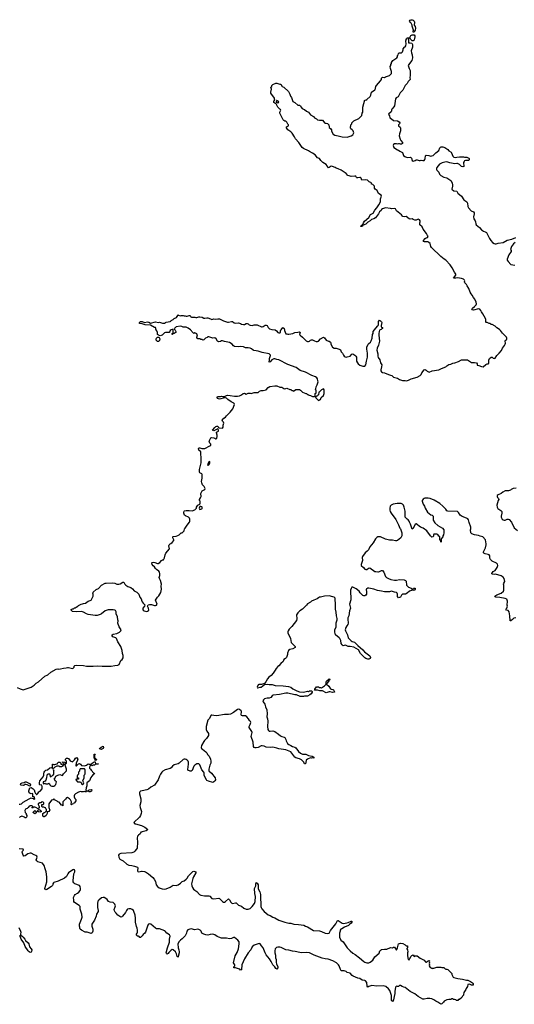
# Model space of a CAD drawing. Header units: inches. Extents: x 2535814 to 2694957, y 540737 to 728403.
# Tile 86 of 106: x 2577520 to 2587537, y 686349 to 706279. Entities that reach past the tile are written whole.
import ezdxf

# ---------------------------------------------------------------- set-up
doc = ezdxf.new("R2010")
doc.units = ezdxf.units.IN
doc.header["$MEASUREMENT"] = 0
for name, color, linetype in [('C5678', 7, 'Continuous'), ('C5679', 7, 'Continuous'), ('C5688', 7, 'Continuous'), ('C5689', 7, 'Continuous'), ('C5770', 7, 'Continuous'), ('C5780', 7, 'Continuous')]:
    doc.layers.add(name, color=color, linetype=linetype)

msp = doc.modelspace()

# ---------------------------------------------------------------- linework, layer by layer
at = {"layer": 'C5678', "color": 5, "elevation": 40}
for points in [[(2579867, 690000), (2579990, 689966), (2580000, 689962)], [(2580000, 689840), (2579984, 689836), (2579975, 689830), (2579959, 689801), (2579924, 689770), (2579909, 689750), (2579896, 689710), (2579906, 689630), (2579896, 689510), (2579881, 689479), (2579854, 689446), (2579830, 689429), (2579790, 689418), (2579570, 689404), (2579536, 689390), (2579521, 689370), (2579525, 689330), (2579550, 689287), (2579616, 689256), (2579690, 689188), (2579730, 689168), (2579790, 689161), (2579842, 689142), (2579906, 689126), (2579911, 689110), (2579905, 689050), (2579914, 689034), (2579930, 689028), (2579990, 689044), (2580000, 689043)], [(2580000, 687735), (2579970, 687698), (2579950, 687698), (2579939, 687719), (2579927, 687727), (2579909, 687730), (2579883, 687750), (2579887, 687770), (2579900, 687790), (2579906, 687810), (2579905, 687850), (2579899, 687890), (2579885, 687925), (2579863, 688010), (2579866, 688094), (2579860, 688150), (2579835, 688230), (2579822, 688250), (2579801, 688270), (2579770, 688282), (2579730, 688284), (2579705, 688275), (2579696, 688270), (2579681, 688250), (2579661, 688210), (2579605, 688130), (2579590, 688119), (2579570, 688115), (2579550, 688124), (2579510, 688155), (2579475, 688195), (2579452, 688212), (2579438, 688238), (2579433, 688270), (2579456, 688324), (2579459, 688341), (2579450, 688374), (2579430, 688395), (2579410, 688407), (2579350, 688416), (2579319, 688430), (2579292, 688470), (2579267, 688490), (2579230, 688510), (2579208, 688512), (2579178, 688502), (2579122, 688458), (2579105, 688435), (2579094, 688390), (2579093, 688353), (2579093, 688310), (2579107, 688250), (2579107, 688230), (2579079, 688170), (2579068, 688130), (2579033, 688050), (2578981, 687970), (2578980, 687930), (2579003, 687870), (2579000, 687830), (2578986, 687794), (2578970, 687785), (2578950, 687786), (2578890, 687806), (2578849, 687810), (2578770, 687850), (2578748, 687870), (2578738, 687890), (2578738, 687910), (2578729, 687929), (2578729, 687970), (2578775, 688070), (2578783, 688110), (2578781, 688170), (2578748, 688272), (2578748, 688330), (2578728, 688350), (2578633, 688410), (2578619, 688430), (2578614, 688454), (2578610, 688510), (2578627, 688550), (2578647, 688573), (2578690, 688596), (2578719, 688621), (2578745, 688655), (2578751, 688670), (2578752, 688690), (2578743, 688730), (2578731, 688751), (2578636, 688790), (2578615, 688810), (2578605, 688830), (2578602, 688850), (2578615, 688990), (2578635, 689030), (2578639, 689050), (2578631, 689071), (2578610, 689076), (2578595, 689070), (2578512, 689008), (2578496, 688990), (2578470, 688939), (2578430, 688901), (2578297, 688843), (2578210, 688815), (2578202, 688810), (2578192, 688790), (2578191, 688769), (2578185, 688755), (2578162, 688730), (2578070, 688674), (2578049, 688669), (2578035, 688675), (2578027, 688690), (2578067, 688830), (2578069, 688929), (2578056, 689030), (2578034, 689090), (2578018, 689158), (2577984, 689204), (2577890, 689235), (2577864, 689250), (2577853, 689270), (2577870, 689306), (2577872, 689330), (2577864, 689350), (2577850, 689364), (2577810, 689374), (2577750, 689407), (2577730, 689410), (2577684, 689396), (2577630, 689352), (2577607, 689347), (2577588, 689368), (2577572, 689428), (2577577, 689450), (2577597, 689470), (2577588, 689488), (2577510, 689494)], [(2577505, 687905), (2577539, 687830), (2577543, 687810), (2577538, 687770), (2577545, 687745), (2577570, 687730), (2577590, 687710), (2577624, 687670), (2577641, 687641), (2577690, 687595), (2577706, 687570), (2577717, 687510), (2577755, 687470), (2577766, 687450), (2577762, 687418), (2577753, 687407), (2577730, 687398), (2577710, 687409), (2577690, 687429), (2577630, 687518), (2577601, 687590), (2577550, 687665), (2577520, 687740)]]:
    msp.add_lwpolyline(points, dxfattribs=at)
at = {"layer": 'C5679', "color": 5}
for points, elevation in [([(2577470, 692761), (2577530, 692733), (2577590, 692716), (2577630, 692726), (2577750, 692767), (2577814, 692806), (2577854, 692850), (2577901, 692879), (2578030, 692991), (2578090, 693018), (2578150, 693071), (2578258, 693130), (2578290, 693137), (2578310, 693134), (2578350, 693137), (2578408, 693152), (2578462, 693158), (2578490, 693167), (2578510, 693167), (2578590, 693147), (2578606, 693150), (2578622, 693170), (2578624, 693196), (2578635, 693205), (2578670, 693215), (2578810, 693206), (2578870, 693191), (2579010, 693191), (2579090, 693198), (2579189, 693191), (2579370, 693191), (2579450, 693207), (2579510, 693211), (2579538, 693230), (2579569, 693310), (2579595, 693330), (2579615, 693365), (2579615, 693410), (2579602, 693450), (2579595, 693510), (2579569, 693589), (2579508, 693688), (2579484, 693750), (2579468, 693768), (2579409, 693790), (2579394, 693810), (2579395, 693830), (2579410, 693841), (2579490, 693856), (2579539, 693881), (2579567, 693910), (2579572, 693930), (2579565, 693950), (2579538, 693990), (2579505, 694065), (2579512, 694108), (2579510, 694130), (2579498, 694190), (2579475, 694250), (2579472, 694292), (2579462, 694322), (2579450, 694329), (2579410, 694333), (2579314, 694334), (2579290, 694329), (2579248, 694312), (2579176, 694250), (2579150, 694236), (2579090, 694217), (2579050, 694217), (2578910, 694242), (2578870, 694255), (2578810, 694289), (2578770, 694299), (2578670, 694293), (2578590, 694302), (2578570, 694318), (2578562, 694330), (2578563, 694337), (2578588, 694352), (2578610, 694354), (2578630, 694372), (2578650, 694374), (2578666, 694390), (2578695, 694405), (2578710, 694422), (2578766, 694450), (2578790, 694452), (2578810, 694462), (2578850, 694471), (2578908, 694510), (2578950, 694521), (2578969, 694531), (2579009, 694610), (2579009, 694649), (2579002, 694670), (2579010, 694692), (2579070, 694742), (2579115, 694765), (2579178, 694830), (2579250, 694871), (2579270, 694876), (2579390, 694883), (2579450, 694874), (2579490, 694854), (2579529, 694851), (2579558, 694862), (2579610, 694892), (2579630, 694892), (2579651, 694850), (2579670, 694830), (2579710, 694807), (2579770, 694785), (2579802, 694762), (2579841, 694721), (2579890, 694691), (2579935, 694650), (2579951, 694591), (2579978, 694558), (2579991, 694510), (2580000, 694497)], 40), ([(2577510, 690402), (2577530, 690398), (2577558, 690410), (2577590, 690442), (2577710, 690511), (2577750, 690525), (2577764, 690524), (2577793, 690513), (2577810, 690494), (2577826, 690510), (2577810, 690546), (2577790, 690546), (2577786, 690550), (2577786, 690610), (2577770, 690618), (2577750, 690606), (2577723, 690623), (2577702, 690650), (2577702, 690670), (2577728, 690732), (2577750, 690734), (2577790, 690712), (2577810, 690692), (2577824, 690644), (2577838, 690618), (2577854, 690610), (2577858, 690598), (2577870, 690594), (2577890, 690614), (2577908, 690650), (2577935, 690665), (2577975, 690710), (2577977, 690757), (2577970, 690786), (2577929, 690789), (2577920, 690800), (2577919, 690830), (2577929, 690870), (2577994, 690950), (2578009, 690990), (2578009, 691011), (2578019, 691050), (2578030, 691065), (2578050, 691085), (2578082, 691098), (2578130, 691138), (2578150, 691142), (2578170, 691134), (2578182, 691138), (2578186, 691150), (2578186, 691210), (2578190, 691212), (2578202, 691202), (2578230, 691202), (2578249, 691211), (2578286, 691214), (2578288, 691230), (2578308, 691250), (2578330, 691251), (2578352, 691232), (2578354, 691210), (2578390, 691194), (2578402, 691198), (2578406, 691210), (2578402, 691242), (2578388, 691248), (2578390, 691254), (2578433, 691253), (2578438, 691218), (2578450, 691214), (2578466, 691230), (2578466, 691270), (2578446, 691290), (2578448, 691312), (2578466, 691330), (2578490, 691332), (2578510, 691322), (2578540, 691280), (2578590, 691254), (2578630, 691294), (2578650, 691334), (2578670, 691342), (2578698, 691310), (2578692, 691288), (2578662, 691230), (2578662, 691210), (2578654, 691190), (2578658, 691178), (2578670, 691174), (2578710, 691214), (2578730, 691222), (2578750, 691212), (2578770, 691185), (2578830, 691178), (2578870, 691191), (2578910, 691218), (2578930, 691211), (2578970, 691212), (2578989, 691231), (2579030, 691254), (2579050, 691254), (2579058, 691218), (2579070, 691214), (2579110, 691214), (2579114, 691210), (2579053, 691207), (2579034, 691190), (2579010, 691188), (2578990, 691178), (2578970, 691186), (2578945, 691175), (2578932, 691150), (2578932, 691130), (2578952, 691110), (2578965, 691085), (2579022, 691030), (2579034, 691010), (2579010, 690998), (2578982, 690970), (2578961, 690939), (2578931, 690870), (2578905, 690855), (2578882, 690830), (2578881, 690770), (2578866, 690730), (2578862, 690682), (2578873, 690673), (2578910, 690672), (2578929, 690691), (2578970, 690696), (2578978, 690690), (2578976, 690664), (2578950, 690648), (2578930, 690648), (2578910, 690666), (2578878, 690662), (2578870, 690648), (2578848, 690648), (2578838, 690658), (2578810, 690648), (2578771, 690649), (2578750, 690655), (2578710, 690641), (2578651, 690609), (2578631, 690590), (2578622, 690570), (2578622, 690550), (2578637, 690517), (2578654, 690494), (2578655, 690470), (2578631, 690430), (2578618, 690422), (2578610, 690409), (2578582, 690398), (2578570, 690388), (2578566, 690390), (2578568, 690450), (2578549, 690490), (2578530, 690509), (2578490, 690535), (2578470, 690529), (2578450, 690502), (2578391, 690450), (2578394, 690370), (2578391, 690369), (2578382, 690382), (2578370, 690382), (2578319, 690439), (2578290, 690449), (2578281, 690461), (2578226, 690490), (2578210, 690506), (2578194, 690490), (2578162, 690478), (2578111, 690410), (2578111, 690330), (2578114, 690314), (2578130, 690286), (2578110, 690249), (2578092, 690248), (2578078, 690242), (2578074, 690230), (2578078, 690210), (2578058, 690170), (2578030, 690148), (2578017, 690143), (2578010, 690142), (2577998, 690150), (2577986, 690170), (2577986, 690214), (2578002, 690218), (2578008, 690232), (2578030, 690234), (2578050, 690254), (2578062, 690258), (2578066, 690290), (2578048, 690308), (2578046, 690326), (2578034, 690326), (2578010, 690338), (2577980, 690340), (2577966, 690350), (2577967, 690393), (2577990, 690394), (2578006, 690410), (2578006, 690430), (2577990, 690446), (2577958, 690442), (2577953, 690427), (2577930, 690426), (2577894, 690410), (2577892, 690390), (2577914, 690350), (2577912, 690330), (2577894, 690306), (2577846, 690330), (2577818, 690338), (2577810, 690346), (2577798, 690342), (2577790, 690326), (2577770, 690326), (2577768, 690332), (2577782, 690338), (2577786, 690350), (2577782, 690362), (2577767, 690367), (2577730, 690368), (2577710, 690358), (2577694, 690330), (2577671, 690309), (2577650, 690308), (2577640, 690300), (2577625, 690275), (2577632, 690230), (2577654, 690210), (2577654, 690190), (2577662, 690170), (2577662, 690150), (2577650, 690126), (2577630, 690126), (2577616, 690136), (2577565, 690155), (2577550, 690148), (2577530, 690146), (2577514, 690130)], 20), ([(2580000, 690668), (2579970, 690661), (2579956, 690650), (2579947, 690633), (2579949, 690610), (2579976, 690510), (2579974, 690450), (2579954, 690370), (2579960, 690330), (2579987, 690250), (2579982, 690210), (2579967, 690170), (2579946, 690134), (2579832, 690030), (2579842, 690010), (2579850, 690005), (2579867, 690000)], 40)]:
    msp.add_lwpolyline(points, dxfattribs=dict(at, elevation=elevation))
at = {"layer": 'C5679', "color": 5, "elevation": 20}
for points in [[(2579047, 691287), (2579042, 691322), (2579028, 691330), (2579030, 691414), (2579051, 691411), (2579050, 691406), (2579038, 691402), (2579033, 691387), (2579033, 691353), (2579038, 691338), (2579050, 691334), (2579058, 691318), (2579074, 691310), (2579070, 691288)], [(2579170, 691504), (2579146, 691510), (2579138, 691530), (2579167, 691553), (2579213, 691573), (2579218, 691550), (2579212, 691530)], [(2578430, 691206), (2578418, 691202), (2578412, 691188), (2578394, 691186), (2578392, 691170), (2578370, 691158), (2578330, 691158), (2578310, 691168), (2578270, 691168), (2578234, 691150), (2578210, 691126), (2578198, 691122), (2578194, 691110), (2578198, 691098), (2578212, 691090), (2578202, 691078), (2578202, 691010), (2578190, 690986), (2578170, 690966), (2578158, 690962), (2578150, 690946), (2578146, 690950), (2578146, 690970), (2578130, 691006), (2578090, 691006), (2578073, 690987), (2578065, 690930), (2578052, 690888), (2578033, 690867), (2577994, 690850), (2577998, 690818), (2578010, 690814), (2578022, 690818), (2578030, 690834), (2578038, 690818), (2578050, 690814), (2578090, 690814), (2578110, 690822), (2578122, 690810), (2578131, 690790), (2578152, 690770), (2578170, 690761), (2578210, 690765), (2578230, 690776), (2578250, 690798), (2578268, 690850), (2578246, 690866), (2578218, 690910), (2578230, 690922), (2578255, 690965), (2578290, 690985), (2578330, 690998), (2578365, 690985), (2578390, 690982), (2578410, 691012), (2578467, 691073), (2578468, 691110), (2578458, 691150), (2578438, 691190), (2578438, 691198)], [(2578830, 691115), (2578747, 691113), (2578732, 691090), (2578732, 691068), (2578714, 691050), (2578712, 691010), (2578690, 690986), (2578682, 690970), (2578682, 690942), (2578690, 690934), (2578710, 690934), (2578714, 690910), (2578710, 690906), (2578670, 690906), (2578658, 690902), (2578654, 690890), (2578690, 690854), (2578753, 690853), (2578758, 690838), (2578773, 690833), (2578774, 690810), (2578790, 690794), (2578810, 690814), (2578818, 690830), (2578798, 690870), (2578828, 690930), (2578826, 690990), (2578842, 690998), (2578847, 691013), (2578848, 691090), (2578838, 691110)], [(2577730, 690766), (2577710, 690768), (2577669, 690789), (2577645, 690795), (2577630, 690795), (2577614, 690786), (2577590, 690779), (2577550, 690782), (2577538, 690790), (2577545, 690815), (2577568, 690830), (2577610, 690838), (2577630, 690851), (2577650, 690851), (2577732, 690810), (2577742, 690790)], [(2577830, 690206), (2577786, 690230), (2577830, 690272), (2577854, 690250), (2577853, 690227)], [(2577930, 690238), (2577910, 690246), (2577890, 690246), (2577886, 690250), (2577886, 690270), (2577906, 690294), (2577910, 690294), (2577937, 690277), (2577954, 690250), (2577954, 690246), (2577950, 690246)]]:
    msp.add_lwpolyline(points, close=True, dxfattribs=at)
at = {"layer": 'C5688', "color": 5, "elevation": 40}
for points in [[(2580000, 689962), (2580057, 689937), (2580112, 689890), (2580105, 689875), (2580079, 689861), (2580000, 689840)], [(2580000, 689043), (2580050, 689038), (2580071, 689031), (2580130, 688991), (2580218, 688918), (2580245, 688885), (2580272, 688832), (2580282, 688770), (2580308, 688730), (2580344, 688704), (2580403, 688683), (2580450, 688677), (2580490, 688683), (2580570, 688723), (2580630, 688762), (2580690, 688753), (2580710, 688757), (2580730, 688768), (2580778, 688802), (2580810, 688833), (2580850, 688851), (2580890, 688881), (2580910, 688902), (2580937, 688950), (2580976, 688984), (2581010, 689026), (2581030, 689040), (2581050, 689044), (2581087, 689030), (2581088, 689010), (2581039, 688930), (2581025, 688895), (2581001, 688790), (2581007, 688747), (2581020, 688710), (2581041, 688681), (2581070, 688656), (2581110, 688634), (2581164, 688570), (2581190, 688559), (2581266, 688546), (2581350, 688545), (2581370, 688537), (2581413, 688493), (2581450, 688481), (2581556, 688496), (2581570, 688491), (2581629, 688429), (2581650, 688418), (2581670, 688418), (2581691, 688429), (2581750, 688481), (2581770, 688466), (2581796, 688416), (2581815, 688395), (2581830, 688388), (2581890, 688406), (2581903, 688403), (2581950, 688357), (2582010, 688337), (2582057, 688297), (2582110, 688277), (2582150, 688274), (2582170, 688278), (2582191, 688289), (2582230, 688330), (2582273, 688390), (2582282, 688410), (2582290, 688430), (2582297, 688530), (2582281, 688590), (2582275, 688690), (2582300, 688750), (2582301, 688790), (2582309, 688811), (2582330, 688803), (2582348, 688770), (2582352, 688690), (2582358, 688670), (2582382, 688622), (2582399, 688570), (2582398, 688470), (2582405, 688410), (2582407, 688327), (2582410, 688310), (2582423, 688283), (2582470, 688227), (2582550, 688158), (2582590, 688147), (2582646, 688110), (2582690, 688096), (2582770, 688053), (2582892, 688010), (2582970, 687994), (2583010, 687991), (2583070, 687971), (2583166, 687966), (2583274, 687950), (2583310, 687931), (2583350, 687918), (2583470, 687846), (2583595, 687835), (2583630, 687825), (2583705, 687790), (2583755, 687785), (2583789, 687791), (2583817, 687843), (2583921, 687979), (2583958, 688042), (2583970, 688045), (2584048, 687988), (2584082, 687982), (2584173, 688007), (2584230, 688034), (2584250, 688031), (2584244, 688010), (2584231, 687990), (2584206, 687974), (2584177, 687943), (2584098, 687910), (2584046, 687874), (2584022, 687870), (2584012, 687848), (2584012, 687832), (2583997, 687790), (2583999, 687710), (2584027, 687647), (2584070, 687610), (2584154, 687490), (2584210, 687431), (2584270, 687381), (2584315, 687355), (2584401, 687290), (2584490, 687215), (2584510, 687201), (2584550, 687185), (2584590, 687185), (2584619, 687201), (2584670, 687241), (2584710, 687311), (2584797, 687383), (2584815, 687430), (2584833, 687447), (2584850, 687456), (2584910, 687466), (2584930, 687463), (2584953, 687467), (2585030, 687496), (2585070, 687491), (2585090, 687502), (2585110, 687502), (2585125, 687485), (2585150, 687442), (2585168, 687470), (2585169, 687490), (2585190, 687572), (2585230, 687585), (2585280, 687580), (2585330, 687554), (2585350, 687534), (2585370, 687534), (2585374, 687530), (2585373, 687493), (2585362, 687478), (2585362, 687470), (2585371, 687451), (2585378, 687410), (2585372, 687390), (2585371, 687330), (2585390, 687254), (2585410, 687252), (2585421, 687279), (2585450, 687322), (2585463, 687337), (2585488, 687352), (2585510, 687314), (2585528, 687332), (2585572, 687332), (2585630, 687282), (2585710, 687242), (2585730, 687214), (2585744, 687204), (2585750, 687202), (2585770, 687212), (2585790, 687231), (2585810, 687238), (2585822, 687230), (2585812, 687210), (2585818, 687190), (2585811, 687170), (2585818, 687150), (2585814, 687130), (2585830, 687094), (2585854, 687090), (2585858, 687078), (2585874, 687074), (2585882, 687078), (2585910, 687078), (2585970, 687102), (2586050, 687102), (2586070, 687094), (2586110, 687092), (2586134, 687070), (2586150, 687062), (2586170, 687062), (2586194, 687050), (2586253, 686993), (2586274, 686970), (2586274, 686950), (2586284, 686924), (2586300, 686900), (2586310, 686892), (2586394, 686870), (2586490, 686859), (2586570, 686835), (2586594, 686834), (2586653, 686813), (2586690, 686784), (2586702, 686770), (2586707, 686750), (2586702, 686738), (2586670, 686735), (2586630, 686754), (2586598, 686750), (2586586, 686710), (2586561, 686670), (2586556, 686650), (2586516, 686590), (2586510, 686546), (2586505, 686535), (2586486, 686514), (2586475, 686485), (2586430, 686446), (2586410, 686446), (2586392, 686428), (2586368, 686428), (2586356, 686436), (2586327, 686447), (2586308, 686448), (2586290, 686458), (2586270, 686458), (2586250, 686448), (2586210, 686448), (2586170, 686438), (2586114, 686410), (2586102, 686390), (2586070, 686358), (2586050, 686349), (2585990, 686389), (2585948, 686410), (2585910, 686442), (2585870, 686458), (2585829, 686469), (2585771, 686469), (2585714, 686450), (2585688, 686450), (2585589, 686509), (2585520, 686560), (2585430, 686610), (2585326, 686686), (2585299, 686699), (2585266, 686706), (2585230, 686728), (2585210, 686728), (2585190, 686708), (2585170, 686708), (2585150, 686715), (2585130, 686698), (2585116, 686610), (2585116, 686570), (2585102, 686510), (2585099, 686470), (2585090, 686438), (2585070, 686406), (2585050, 686426), (2585047, 686530), (2585014, 686630), (2584990, 686662), (2584935, 686710), (2584883, 686723), (2584750, 686716), (2584650, 686729), (2584592, 686710), (2584570, 686695), (2584554, 686714), (2584549, 686790), (2584526, 686826), (2584510, 686833), (2584459, 686839), (2584410, 686869), (2584370, 686875), (2584277, 686917), (2584253, 686933), (2584210, 686979), (2584154, 686994), (2584130, 687014), (2584090, 687029), (2584030, 687029), (2584015, 687055), (2583992, 687130), (2583977, 687150), (2583933, 687190), (2583864, 687230), (2583770, 687260), (2583707, 687267), (2583644, 687284), (2583485, 687345), (2583390, 687388), (2583330, 687396), (2583230, 687391), (2583194, 687394), (2583097, 687417), (2583044, 687424), (2582970, 687445), (2582913, 687453), (2582818, 687498), (2582790, 687507), (2582750, 687507), (2582722, 687498), (2582696, 687470), (2582686, 687430), (2582686, 687390), (2582701, 687341), (2582703, 687290), (2582713, 687253), (2582715, 687195), (2582721, 687170), (2582748, 687110), (2582747, 687090), (2582730, 687059), (2582710, 687075), (2582689, 687110), (2582650, 687149), (2582616, 687216), (2582580, 687270), (2582510, 687353), (2582490, 687390), (2582450, 687495), (2582417, 687530), (2582390, 687573), (2582370, 687577), (2582271, 687549), (2582231, 687509), (2582201, 687450), (2582147, 687390), (2582071, 687270), (2582021, 687150), (2582010, 687046), (2581990, 687038), (2581977, 687057), (2581950, 687069), (2581890, 687084), (2581870, 687084), (2581858, 687090), (2581858, 687110), (2581874, 687126), (2581874, 687146), (2581849, 687189), (2581885, 687330), (2581924, 687396), (2581953, 687470), (2581967, 687570), (2581967, 687610), (2581936, 687650), (2581870, 687698), (2581850, 687700), (2581810, 687681), (2581770, 687676), (2581710, 687686), (2581609, 687689), (2581550, 687707), (2581521, 687721), (2581470, 687755), (2581450, 687764), (2581418, 687770), (2581375, 687765), (2581330, 687750), (2581290, 687752), (2581247, 687767), (2581222, 687782), (2581212, 687792), (2581195, 687830), (2581178, 687850), (2581150, 687866), (2581130, 687870), (2581070, 687858), (2580990, 687875), (2580965, 687870), (2580926, 687854), (2580907, 687830), (2580899, 687790), (2580870, 687734), (2580810, 687674), (2580778, 687650), (2580750, 687618), (2580723, 687570), (2580730, 687492), (2580745, 687450), (2580752, 687410), (2580752, 687390), (2580736, 687344), (2580730, 687306), (2580710, 687318), (2580696, 687370), (2580676, 687410), (2580630, 687452), (2580610, 687456), (2580590, 687445), (2580543, 687397), (2580530, 687376), (2580510, 687361), (2580495, 687375), (2580490, 687390), (2580515, 687490), (2580551, 687609), (2580555, 687665), (2580570, 687730), (2580556, 687756), (2580499, 687790), (2580469, 687829), (2580457, 687837), (2580350, 687876), (2580290, 687878), (2580270, 687890), (2580173, 687970), (2580150, 687977), (2580131, 687969), (2580117, 687950), (2580070, 687810), (2580053, 687787), (2580020, 687760), (2580000, 687735)]]:
    msp.add_lwpolyline(points, dxfattribs=at)
at = {"layer": 'C5689', "color": 5, "elevation": 40}
for points in [[(2580000, 694497), (2580018, 694470), (2580042, 694450), (2580052, 694432), (2580045, 694410), (2580016, 694370), (2580011, 694350), (2580018, 694330), (2580042, 694310), (2580090, 694301), (2580110, 694304), (2580130, 694318), (2580136, 694330), (2580129, 694369), (2580108, 694410), (2580124, 694436), (2580150, 694441), (2580190, 694439), (2580250, 694421), (2580270, 694421), (2580294, 694430), (2580301, 694450), (2580269, 694530), (2580314, 694590), (2580341, 694619), (2580378, 694682), (2580393, 694750), (2580386, 694810), (2580394, 694850), (2580369, 694930), (2580349, 694970), (2580346, 694986), (2580349, 695010), (2580359, 695030), (2580360, 695070), (2580354, 695094), (2580338, 695118), (2580290, 695150), (2580270, 695169), (2580250, 695202), (2580221, 695221), (2580201, 695250), (2580195, 695285), (2580206, 695294), (2580230, 695298), (2580254, 695294), (2580309, 695271), (2580326, 695274), (2580355, 695290), (2580390, 695331), (2580410, 695343), (2580432, 695348), (2580456, 695384), (2580469, 695450), (2580481, 695479), (2580553, 695567), (2580541, 695630), (2580550, 695650), (2580570, 695671), (2580584, 695676), (2580605, 695695), (2580640, 695740), (2580644, 695750), (2580619, 695790), (2580621, 695810), (2580630, 695819), (2580690, 695825), (2580723, 695837), (2580748, 695852), (2580790, 695894), (2580810, 695894), (2580850, 695934), (2580855, 695970), (2580870, 695985), (2580909, 696050), (2580961, 696110), (2580969, 696130), (2580969, 696170), (2580961, 696190), (2580942, 696210), (2580877, 696237), (2580861, 696250), (2580843, 696290), (2580842, 696318), (2580849, 696331), (2580860, 696340), (2580890, 696344), (2580950, 696345), (2581010, 696337), (2581065, 696355), (2581098, 696390), (2581102, 696410), (2581129, 696451), (2581170, 696474), (2581175, 696490), (2581173, 696530), (2581162, 696550), (2581159, 696570), (2581180, 696600), (2581193, 696630), (2581188, 696690), (2581216, 696744), (2581268, 696772), (2581275, 696790), (2581259, 696830), (2581224, 696864), (2581210, 696906), (2581205, 696930), (2581216, 696996), (2581219, 697050), (2581215, 697075), (2581208, 697088), (2581170, 697106), (2581163, 697123), (2581165, 697175), (2581198, 697310), (2581198, 697430), (2581188, 697472), (2581188, 697530), (2581146, 697566), (2581139, 697590), (2581149, 697610), (2581167, 697613), (2581210, 697598), (2581270, 697602), (2581369, 697650), (2581388, 697670), (2581388, 697690), (2581368, 697710), (2581359, 697750), (2581390, 697812), (2581410, 697822), (2581450, 697818), (2581471, 697811), (2581490, 697792), (2581510, 697802), (2581519, 697850), (2581518, 697870), (2581504, 697916), (2581509, 697931), (2581520, 697940), (2581548, 697952), (2581549, 697970), (2581543, 697983), (2581530, 697998), (2581450, 697954), (2581430, 697962), (2581425, 697970), (2581470, 698026), (2581490, 698045), (2581510, 698054), (2581530, 698054), (2581545, 698025), (2581558, 698018), (2581630, 698011), (2581641, 698030), (2581644, 698070), (2581656, 698110), (2581649, 698130), (2581641, 698141), (2581626, 698150), (2581618, 698170), (2581655, 698210), (2581687, 698233), (2581710, 698263), (2581785, 698335), (2581835, 698405), (2581872, 698490), (2581866, 698510), (2581858, 698518), (2581803, 698543), (2581735, 698590), (2581710, 698615), (2581690, 698622), (2581670, 698622), (2581570, 698597), (2581524, 698610), (2581519, 698630), (2581529, 698650), (2581570, 698655), (2581590, 698651), (2581610, 698658), (2581632, 698652), (2581668, 698652), (2581706, 698670), (2581730, 698676), (2581785, 698675), (2581870, 698659), (2581930, 698656), (2581970, 698666), (2582010, 698686), (2582047, 698713), (2582070, 698719), (2582110, 698701), (2582150, 698716), (2582190, 698718), (2582210, 698712), (2582270, 698731), (2582348, 698732), (2582380, 698760), (2582410, 698771), (2582450, 698771), (2582510, 698785), (2582549, 698831), (2582586, 698854), (2582690, 698871), (2582730, 698871), (2582790, 698844), (2582830, 698839), (2582870, 698811), (2582890, 698806), (2582930, 698818), (2582990, 698792), (2583012, 698792), (2583030, 698774), (2583052, 698772), (2583070, 698762), (2583086, 698770), (2583110, 698794), (2583190, 698791), (2583210, 698782), (2583250, 698742), (2583313, 698713), (2583332, 698712), (2583350, 698694), (2583370, 698694), (2583378, 698678), (2583410, 698674), (2583424, 698664), (2583450, 698654), (2583490, 698654), (2583502, 698658), (2583506, 698670), (2583506, 698710), (2583522, 698718), (2583526, 698730), (2583526, 698770), (2583508, 698790), (2583516, 698804), (2583524, 698850), (2583544, 698890), (2583562, 698950), (2583561, 698970), (2583549, 699010), (2583535, 699030), (2583510, 699049), (2583436, 699076), (2583310, 699144), (2583199, 699179), (2583121, 699241), (2582950, 699300), (2582770, 699394), (2582730, 699401), (2582690, 699415), (2582664, 699416), (2582624, 699396), (2582590, 699354), (2582570, 699349), (2582570, 699370), (2582577, 699383), (2582582, 699418), (2582602, 699482), (2582602, 699490), (2582570, 699515), (2582430, 699544), (2582350, 699572), (2582307, 699573), (2582263, 699583), (2582250, 699590), (2582218, 699618), (2582190, 699632), (2582150, 699638), (2582090, 699639), (2582050, 699655), (2581990, 699665), (2581950, 699657), (2581870, 699662), (2581850, 699675), (2581822, 699710), (2581770, 699745), (2581670, 699764), (2581630, 699782), (2581610, 699778), (2581590, 699762), (2581550, 699759), (2581529, 699770), (2581500, 699820), (2581470, 699837), (2581430, 699834), (2581350, 699862), (2581330, 699862), (2581314, 699846), (2581285, 699830), (2581250, 699798), (2581230, 699789), (2581208, 699808), (2581192, 699808), (2581170, 699818), (2581130, 699818), (2581108, 699830), (2581109, 699851), (2581118, 699870), (2581110, 699918), (2581070, 699938), (2581048, 699928), (2581007, 699967), (2581002, 699982), (2580990, 699986), (2580981, 700000)], [(2580587, 700000), (2580570, 699988), (2580558, 699970), (2580550, 699946), (2580470, 699948), (2580450, 699938), (2580405, 699895), (2580363, 699883), (2580330, 699895), (2580309, 699909), (2580309, 699950), (2580298, 699978), (2580284, 700000)], [(2580664, 700000), (2580670, 699994), (2580682, 699970), (2580682, 699950), (2580670, 699938), (2580650, 699928), (2580618, 699922), (2580614, 699910), (2580608, 699910), (2580606, 699930), (2580626, 699934), (2580628, 699952), (2580626, 700000)], [(2582694, 700000), (2582722, 699982), (2582747, 699950), (2582770, 699939), (2582790, 699943), (2582799, 699950), (2582805, 699970), (2582805, 699990), (2582813, 700000)], [(2582880, 700000), (2582881, 699990), (2582910, 699922), (2582930, 699922), (2582950, 699912), (2582970, 699911), (2583050, 699928), (2583090, 699948), (2583150, 699951), (2583190, 699962), (2583198, 699950), (2583185, 699910), (2583198, 699890), (2583250, 699855), (2583321, 699781), (2583350, 699767), (2583370, 699763), (2583390, 699771), (2583410, 699791), (2583430, 699802), (2583450, 699802), (2583490, 699778), (2583526, 699766), (2583550, 699765), (2583570, 699772), (2583610, 699822), (2583672, 699852), (2583690, 699842), (2583730, 699792), (2583772, 699772), (2583791, 699771), (2583812, 699750), (2583822, 699730), (2583822, 699710), (2583852, 699650), (2583887, 699633), (2583930, 699631), (2583990, 699611), (2584014, 699594), (2584034, 699554), (2584056, 699530), (2584075, 699490), (2584090, 699470), (2584110, 699457), (2584130, 699451), (2584150, 699453), (2584210, 699470), (2584250, 699506), (2584270, 699516), (2584310, 699491), (2584330, 699471), (2584339, 699450), (2584343, 699430), (2584342, 699370), (2584359, 699330), (2584377, 699310), (2584410, 699286), (2584470, 699265), (2584490, 699264), (2584510, 699267), (2584530, 699290), (2584543, 699370), (2584564, 699450), (2584567, 699527), (2584549, 699610), (2584553, 699650), (2584579, 699710), (2584592, 699728), (2584626, 699754), (2584641, 699779), (2584661, 699830), (2584668, 699910), (2584678, 699930), (2584682, 699970), (2584706, 700000)], [(2584820, 700000), (2584810, 699995), (2584797, 699970), (2584791, 699930), (2584791, 699890), (2584806, 699770), (2584787, 699690), (2584762, 699630), (2584756, 699590), (2584774, 699514), (2584774, 699470), (2584783, 699443), (2584813, 699393), (2584830, 699332), (2584851, 699290), (2584848, 699250), (2584834, 699190), (2584836, 699170), (2584850, 699151), (2584870, 699141), (2584910, 699131), (2584990, 699095), (2585030, 699086), (2585054, 699074), (2585090, 699045), (2585170, 699026), (2585214, 698994), (2585270, 698976), (2585330, 698976), (2585352, 698972), (2585397, 698983), (2585450, 699011), (2585570, 699041), (2585630, 699076), (2585650, 699096), (2585667, 699130), (2585710, 699191), (2585730, 699198), (2585750, 699186), (2585770, 699166), (2585810, 699145), (2585871, 699171), (2586010, 699191), (2586060, 699220), (2586150, 699252), (2586169, 699271), (2586210, 699298), (2586250, 699306), (2586293, 699327), (2586330, 699331), (2586410, 699358), (2586470, 699392), (2586590, 699391), (2586670, 699341), (2586710, 699339), (2586730, 699343), (2586770, 699331), (2586786, 699310), (2586788, 699288), (2586821, 699281), (2586870, 699256), (2586909, 699251), (2586958, 699302), (2586987, 699313), (2587010, 699316), (2587018, 699322), (2587024, 699330), (2587018, 699390), (2587038, 699422), (2587070, 699447), (2587090, 699447), (2587110, 699427), (2587130, 699419), (2587150, 699431), (2587180, 699481), (2587230, 699531), (2587275, 699586), (2587296, 699630), (2587339, 699681), (2587349, 699711), (2587362, 699730), (2587350, 699774), (2587358, 699790), (2587380, 699800), (2587389, 699810), (2587389, 699830), (2587381, 699850), (2587296, 699936), (2587257, 699990), (2587247, 700000)], [(2587574, 696794), (2587514, 696790), (2587472, 696770), (2587461, 696759), (2587417, 696743), (2587390, 696739), (2587350, 696745), (2587304, 696716), (2587270, 696686), (2587210, 696663), (2587191, 696650), (2587191, 696630), (2587199, 696610), (2587215, 696590), (2587221, 696570), (2587211, 696549), (2587186, 696454), (2587188, 696410), (2587203, 696383), (2587263, 696343), (2587282, 696322), (2587285, 696290), (2587271, 696230), (2587273, 696210), (2587293, 696170), (2587310, 696153), (2587330, 696147), (2587350, 696149), (2587390, 696167), (2587410, 696168), (2587430, 696163), (2587480, 696110), (2587534, 695994), (2587602, 695942)], [(2587570, 694175), (2587530, 694162), (2587500, 694140), (2587470, 694109), (2587450, 694109), (2587446, 694210), (2587433, 694290), (2587410, 694319), (2587378, 694330), (2587366, 694350), (2587388, 694370), (2587399, 694410), (2587395, 694430), (2587399, 694510), (2587389, 694550), (2587350, 694564), (2587243, 694583), (2587166, 694590), (2587150, 694598), (2587142, 694610), (2587185, 694635), (2587269, 694670), (2587315, 694710), (2587322, 694730), (2587322, 694830), (2587318, 694850), (2587322, 694870), (2587342, 694910), (2587335, 694970), (2587310, 694998), (2587270, 695022), (2587154, 695054), (2587130, 695049), (2587095, 695055), (2587084, 695064), (2587082, 695070), (2587109, 695110), (2587149, 695130), (2587193, 695190), (2587204, 695230), (2587197, 695257), (2587179, 695279), (2587090, 695322), (2587054, 695354), (2587040, 695380), (2587041, 695430), (2587027, 695447), (2587010, 695455), (2586946, 695466), (2586921, 695481), (2586915, 695490), (2586914, 695510), (2586954, 695590), (2586969, 695650), (2586969, 695671), (2586951, 695750), (2586899, 695810), (2586844, 695824), (2586810, 695838), (2586729, 695849), (2586675, 695875), (2586658, 695890), (2586653, 695950), (2586657, 695970), (2586656, 696010), (2586621, 696101), (2586610, 696158), (2586597, 696177), (2586572, 696192), (2586482, 696222), (2586438, 696250), (2586410, 696306), (2586387, 696327), (2586190, 696328), (2586170, 696338), (2586149, 696369), (2586109, 696410), (2586090, 696435), (2586030, 696489), (2585912, 696552), (2585830, 696584), (2585790, 696592), (2585728, 696592), (2585710, 696589), (2585690, 696577), (2585673, 696550), (2585671, 696530), (2585675, 696510), (2585690, 696471), (2585721, 696430), (2585735, 696390), (2585778, 696310), (2585850, 696258), (2585871, 696251), (2585892, 696230), (2585891, 696170), (2585896, 696150), (2585930, 696092), (2585990, 696042), (2586084, 695984), (2586112, 695952), (2586112, 695890), (2586102, 695850), (2586092, 695830), (2586091, 695809), (2586054, 695770), (2586054, 695710), (2586050, 695706), (2586046, 695710), (2586042, 695742), (2586026, 695750), (2586026, 695810), (2586010, 695826), (2585990, 695858), (2585970, 695866), (2585910, 695866), (2585902, 695850), (2585902, 695830), (2585892, 695810), (2585870, 695806), (2585842, 695830), (2585768, 695930), (2585690, 695989), (2585638, 696010), (2585550, 696074), (2585530, 696069), (2585490, 695978), (2585470, 695969), (2585437, 696070), (2585413, 696110), (2585409, 696129), (2585390, 696158), (2585370, 696166), (2585329, 696209), (2585329, 696330), (2585309, 696411), (2585290, 696455), (2585270, 696474), (2585245, 696485), (2585167, 696487), (2585086, 696474), (2585046, 696454), (2585023, 696430), (2585013, 696390), (2585015, 696350), (2585023, 696323), (2585043, 696290), (2585139, 696159), (2585170, 696092), (2585194, 696054), (2585218, 695990), (2585231, 695970), (2585258, 695890), (2585258, 695830), (2585242, 695790), (2585170, 695738), (2585150, 695729), (2585130, 695728), (2585070, 695742), (2585010, 695742), (2584930, 695761), (2584830, 695809), (2584790, 695813), (2584771, 695809), (2584750, 695799), (2584728, 695772), (2584677, 695690), (2584611, 695610), (2584581, 695550), (2584557, 695523), (2584517, 695490), (2584461, 695410), (2584455, 695390), (2584461, 695330), (2584459, 695310), (2584435, 695250), (2584439, 695230), (2584485, 695190), (2584510, 695159), (2584530, 695147), (2584550, 695151), (2584582, 695178), (2584610, 695181), (2584710, 695111), (2584730, 695111), (2584770, 695102), (2584784, 695104), (2584810, 695111), (2584850, 695131), (2584870, 695131), (2584896, 695096), (2584931, 695010), (2584950, 694991), (2584990, 694965), (2585034, 694950), (2585110, 694931), (2585150, 694931), (2585210, 694945), (2585310, 694942), (2585334, 694930), (2585350, 694914), (2585353, 694833), (2585392, 694792), (2585451, 694771), (2585470, 694752), (2585490, 694754), (2585498, 694770), (2585506, 694774), (2585530, 694771), (2585531, 694750), (2585510, 694724), (2585498, 694730), (2585490, 694746), (2585470, 694746), (2585455, 694725), (2585414, 694710), (2585370, 694668), (2585332, 694648), (2585270, 694648), (2585251, 694629), (2585231, 694589), (2585190, 694578), (2585170, 694606), (2585169, 694650), (2585162, 694670), (2585150, 694682), (2585108, 694688), (2585050, 694709), (2585010, 694699), (2584910, 694701), (2584850, 694709), (2584765, 694725), (2584690, 694753), (2584590, 694769), (2584570, 694769), (2584550, 694762), (2584538, 694750), (2584547, 694690), (2584541, 694650), (2584530, 694629), (2584510, 694619), (2584490, 694619), (2584467, 694627), (2584417, 694677), (2584393, 694710), (2584336, 694756), (2584270, 694793), (2584250, 694795), (2584240, 694780), (2584230, 694764), (2584220, 694730), (2584225, 694535), (2584197, 694450), (2584219, 694370), (2584198, 694310), (2584187, 694213), (2584168, 694170), (2584166, 694146), (2584175, 694065), (2584165, 694035), (2584144, 694010), (2584126, 693974), (2584115, 693930), (2584116, 693910), (2584159, 693830), (2584170, 693765), (2584230, 693704), (2584252, 693690), (2584298, 693678), (2584322, 693662), (2584371, 693610), (2584470, 693523), (2584501, 693481), (2584610, 693401), (2584621, 693390), (2584627, 693370), (2584616, 693350), (2584590, 693337), (2584570, 693337), (2584530, 693349), (2584510, 693361), (2584423, 693450), (2584385, 693525), (2584290, 693575), (2584211, 693591), (2584170, 693594), (2584130, 693612), (2584110, 693615), (2584090, 693614), (2584070, 693604), (2584050, 693622), (2584033, 693653), (2584021, 693710), (2584003, 693750), (2583989, 693770), (2583915, 693830), (2583900, 693880), (2583901, 693930), (2583930, 693990), (2583932, 694068), (2583951, 694131), (2583950, 694158), (2583935, 694215), (2583929, 694289), (2583915, 694350), (2583918, 694430), (2583909, 694570), (2583890, 694589), (2583860, 694600), (2583790, 694615), (2583690, 694609), (2583611, 694589), (2583590, 694588), (2583570, 694578), (2583545, 694555), (2583474, 694530), (2583430, 694508), (2583410, 694488), (2583350, 694455), (2583332, 694430), (2583250, 694349), (2583192, 694310), (2583151, 694270), (2583126, 694230), (2583132, 694150), (2583123, 694117), (2583030, 693999), (2582976, 693944), (2582955, 693910), (2582951, 693890), (2582954, 693870), (2583003, 693750), (2583021, 693670), (2583036, 693650), (2583061, 693630), (2583098, 693590), (2583098, 693570), (2583050, 693545), (2582991, 693529), (2582965, 693510), (2582946, 693454), (2582945, 693430), (2582922, 693370), (2582905, 693350), (2582871, 693329), (2582854, 693286), (2582811, 693250), (2582770, 693202), (2582750, 693189), (2582714, 693146), (2582696, 693110), (2582651, 693050), (2582610, 693006), (2582566, 692970), (2582541, 692939), (2582505, 692875), (2582477, 692843), (2582415, 692825), (2582360, 692820), (2582347, 692813), (2582327, 692770), (2582333, 692753), (2582342, 692758), (2582390, 692765), (2582409, 692770), (2582442, 692798), (2582480, 692820), (2582530, 692826), (2582570, 692824), (2582630, 692819), (2582696, 692804), (2582857, 692797), (2582964, 692784), (2583010, 692765), (2583050, 692736), (2583130, 692694), (2583190, 692671), (2583270, 692668), (2583350, 692686), (2583370, 692681), (2583392, 692692), (2583430, 692692), (2583441, 692681), (2583446, 692670), (2583421, 692630), (2583396, 692610), (2583350, 692586), (2583290, 692585), (2583270, 692579), (2583202, 692582), (2583126, 692610), (2583090, 692613), (2582950, 692645), (2582910, 692648), (2582783, 692617), (2582656, 692604), (2582634, 692590), (2582603, 692557), (2582572, 692548), (2582530, 692546), (2582475, 692530), (2582455, 692510), (2582445, 692490), (2582448, 692470), (2582486, 692426), (2582499, 692370), (2582527, 692310), (2582530, 692230), (2582524, 692170), (2582536, 692130), (2582543, 692083), (2582536, 691970), (2582546, 691910), (2582556, 691890), (2582570, 691879), (2582590, 691875), (2582650, 691883), (2582690, 691871), (2582760, 691820), (2582801, 691781), (2582828, 691768), (2582877, 691757), (2582888, 691748), (2582911, 691710), (2582920, 691680), (2582947, 691630), (2582971, 691610), (2583010, 691588), (2583046, 691570), (2583090, 691556), (2583110, 691542), (2583168, 691468), (2583210, 691431), (2583250, 691414), (2583312, 691412), (2583370, 691382), (2583442, 691370), (2583476, 691350), (2583474, 691330), (2583455, 691335), (2583430, 691333), (2583410, 691339), (2583346, 691314), (2583320, 691290), (2583317, 691243), (2583310, 691218), (2583290, 691218), (2583272, 691252), (2583230, 691297), (2583190, 691316), (2583110, 691336), (2583090, 691353), (2583010, 691459), (2582910, 691501), (2582770, 691523), (2582730, 691536), (2582650, 691552), (2582590, 691547), (2582514, 691554), (2582470, 691572), (2582430, 691581), (2582410, 691581), (2582350, 691549), (2582310, 691537), (2582290, 691537), (2582270, 691544), (2582252, 691570), (2582250, 691658), (2582210, 691770), (2582227, 691850), (2582222, 691870), (2582210, 691894), (2582170, 691950), (2582167, 691970), (2582191, 692010), (2582201, 692050), (2582192, 692070), (2582171, 692091), (2582155, 692130), (2582121, 692170), (2582090, 692186), (2582030, 692190), (2582015, 692195), (2582008, 692210), (2582015, 692275), (2582007, 692290), (2581970, 692318), (2581950, 692324), (2581930, 692319), (2581850, 692253), (2581790, 692225), (2581750, 692215), (2581670, 692214), (2581510, 692187), (2581452, 692192), (2581410, 692203), (2581400, 692199), (2581390, 692194), (2581365, 692135), (2581330, 692097), (2581295, 691970), (2581298, 691910), (2581310, 691877), (2581343, 691830), (2581347, 691810), (2581343, 691790), (2581306, 691730), (2581262, 691690), (2581247, 691670), (2581203, 691590), (2581197, 691550), (2581205, 691530), (2581222, 691510), (2581290, 691457), (2581310, 691436), (2581326, 691406), (2581357, 691370), (2581385, 691310), (2581393, 691270), (2581388, 691230), (2581370, 691188), (2581348, 691110), (2581350, 691074), (2581404, 691030), (2581478, 690930), (2581486, 690890), (2581475, 690870), (2581450, 690849), (2581430, 690841), (2581346, 690866), (2581310, 690882), (2581302, 690890), (2581257, 690977), (2581253, 690990), (2581257, 691030), (2581249, 691050), (2581210, 691097), (2581170, 691193), (2581150, 691214), (2581130, 691219), (2581110, 691216), (2581065, 691190), (2581046, 691170), (2581010, 691082), (2580990, 691068), (2580970, 691069), (2580925, 691085), (2580923, 691103), (2580941, 691210), (2580940, 691250), (2580930, 691270), (2580910, 691292), (2580890, 691307), (2580870, 691314), (2580850, 691314), (2580830, 691304), (2580750, 691227), (2580730, 691214), (2580647, 691193), (2580618, 691170), (2580590, 691133), (2580570, 691119), (2580466, 691094), (2580419, 691070), (2580399, 691050), (2580371, 691009), (2580351, 690969), (2580323, 690890), (2580253, 690787), (2580175, 690744), (2580130, 690704), (2580098, 690690), (2580000, 690668)]]:
    msp.add_lwpolyline(points, dxfattribs=at)
for points in [[(2580310, 699762), (2580285, 699790), (2580283, 699810), (2580290, 699831), (2580310, 699851), (2580330, 699852), (2580347, 699847), (2580358, 699818), (2580354, 699786), (2580330, 699762)], [(2583670, 698806), (2583634, 698790), (2583590, 698746), (2583578, 698742), (2583573, 698687), (2583558, 698682), (2583553, 698667), (2583538, 698662), (2583533, 698647), (2583518, 698642), (2583514, 698630), (2583570, 698574), (2583590, 698582), (2583610, 698594), (2583627, 698633), (2583670, 698674), (2583687, 698713), (2583687, 698787)], [(2581370, 697334), (2581350, 697328), (2581330, 697286), (2581326, 697270), (2581330, 697254), (2581335, 697265), (2581350, 697272), (2581370, 697302), (2581374, 697330)], [(2581190, 696428), (2581170, 696426), (2581152, 696390), (2581162, 696370), (2581170, 696366), (2581210, 696378), (2581216, 696384), (2581218, 696410), (2581210, 696418)], [(2583858, 692662), (2583810, 692673), (2583790, 692673), (2583730, 692655), (2583650, 692695), (2583596, 692696), (2583550, 692709), (2583490, 692706), (2583489, 692710), (2583498, 692722), (2583498, 692730), (2583530, 692772), (2583570, 692778), (2583590, 692762), (2583610, 692762), (2583630, 692752), (2583690, 692792), (2583728, 692830), (2583729, 692869), (2583735, 692890), (2583790, 692938), (2583802, 692930), (2583795, 692910), (2583782, 692898), (2583750, 692846), (2583738, 692842), (2583734, 692830), (2583778, 692790), (2583814, 692734), (2583830, 692726), (2583864, 692724), (2583877, 692717), (2583892, 692690), (2583894, 692666), (2583890, 692666)]]:
    msp.add_lwpolyline(points, close=True, dxfattribs=at)
at = {"layer": 'C5770', "color": 5, "elevation": 40}
msp.add_lwpolyline([(2580000, 700122), (2579949, 700129), (2579949, 700150), (2579969, 700170), (2579992, 700172), (2580000, 700170)], dxfattribs=at)
at = {"layer": 'C5780', "color": 5, "elevation": 40}
for points in [[(2585510, 706028), (2585489, 706030), (2585489, 706051), (2585498, 706062), (2585498, 706070), (2585468, 706150), (2585468, 706170), (2585449, 706210), (2585428, 706230), (2585418, 706250), (2585428, 706270), (2585450, 706279), (2585470, 706279), (2585490, 706270), (2585507, 706250), (2585516, 706230), (2585511, 706170), (2585530, 706142), (2585539, 706110), (2585530, 706066), (2585514, 706050)], [(2582730, 704646), (2582718, 704642), (2582714, 704610), (2582750, 704594), (2582766, 704610), (2582758, 704630)]]:
    msp.add_lwpolyline(points, close=True, dxfattribs=at)
for points in [[(2587247, 700000), (2587237, 700010), (2587184, 700044), (2587150, 700077), (2587090, 700109), (2587070, 700109), (2587050, 700128), (2587030, 700129), (2586990, 700148), (2586966, 700150), (2586958, 700158), (2586959, 700210), (2586951, 700230), (2586902, 700322), (2586870, 700369), (2586862, 700390), (2586838, 700418), (2586810, 700426), (2586710, 700398), (2586683, 700403), (2586675, 700410), (2586690, 700438), (2586730, 700471), (2586764, 700510), (2586769, 700530), (2586764, 700564), (2586740, 700619), (2586710, 700655), (2586686, 700706), (2586664, 700730), (2586644, 700764), (2586617, 700837), (2586582, 700890), (2586570, 700918), (2586538, 700950), (2586528, 700970), (2586538, 700990), (2586530, 701006), (2586506, 701030), (2586470, 701041), (2586388, 701052), (2586350, 701047), (2586308, 701050), (2586354, 701110), (2586355, 701130), (2586324, 701170), (2586278, 701258), (2586236, 701316), (2586150, 701409), (2586114, 701434), (2586049, 701489), (2585862, 701670), (2585849, 701690), (2585830, 701748), (2585808, 701770), (2585790, 701782), (2585750, 701785), (2585721, 701781), (2585695, 701790), (2585699, 701810), (2585730, 701848), (2585750, 701864), (2585778, 701870), (2585795, 701890), (2585778, 701910), (2585758, 701950), (2585690, 702038), (2585668, 702088), (2585625, 702125), (2585622, 702170), (2585634, 702190), (2585629, 702210), (2585614, 702230), (2585590, 702239), (2585550, 702222), (2585521, 702221), (2585492, 702232), (2585470, 702249), (2585430, 702242), (2585410, 702249), (2585350, 702294), (2585310, 702289), (2585278, 702298), (2585270, 702302), (2585250, 702329), (2585149, 702410), (2585130, 702448), (2585117, 702457), (2585050, 702448), (2585030, 702458), (2584930, 702469), (2584870, 702449), (2584850, 702434), (2584841, 702419), (2584808, 702390), (2584789, 702351), (2584727, 702270), (2584690, 702247), (2584647, 702233), (2584615, 702205), (2584570, 702181), (2584530, 702138), (2584479, 702121), (2584470, 702106), (2584451, 702090), (2584430, 702090), (2584434, 702110), (2584456, 702124), (2584475, 702145), (2584483, 702170), (2584502, 702198), (2584590, 702273), (2584627, 702333), (2584676, 702364), (2584710, 702423), (2584750, 702468), (2584796, 702530), (2584826, 702590), (2584827, 702650), (2584849, 702710), (2584844, 702730), (2584790, 702764), (2584759, 702819), (2584718, 702850), (2584709, 702870), (2584708, 702908), (2584670, 702946), (2584648, 702950), (2584647, 702967), (2584630, 702986), (2584610, 702988), (2584596, 702996), (2584566, 703030), (2584530, 703038), (2584450, 703029), (2584435, 703070), (2584422, 703082), (2584410, 703084), (2584370, 703075), (2584350, 703078), (2584342, 703082), (2584326, 703110), (2584310, 703115), (2584230, 703104), (2584190, 703116), (2584168, 703128), (2584130, 703169), (2584030, 703232), (2583970, 703263), (2583930, 703276), (2583909, 703290), (2583858, 703310), (2583828, 703312), (2583790, 703289), (2583770, 703282), (2583762, 703290), (2583750, 703318), (2583725, 703345), (2583658, 703390), (2583618, 703430), (2583608, 703450), (2583590, 703468), (2583550, 703482), (2583502, 703542), (2583450, 703577), (2583390, 703609), (2583370, 703627), (2583270, 703669), (2583244, 703690), (2583175, 703790), (2583104, 703870), (2583084, 703910), (2583039, 703979), (2583010, 704009), (2582949, 704050), (2582926, 704090), (2582926, 704110), (2582966, 704130), (2582966, 704150), (2582950, 704166), (2582928, 704208), (2582910, 704226), (2582890, 704228), (2582870, 704238), (2582858, 704250), (2582815, 704330), (2582796, 704376), (2582786, 704390), (2582786, 704410), (2582796, 704424), (2582806, 704450), (2582802, 704462), (2582790, 704466), (2582750, 704508), (2582715, 704575), (2582686, 704590), (2582670, 704606), (2582670, 704634), (2582686, 704650), (2582678, 704670), (2582678, 704690), (2582609, 704790), (2582609, 704810), (2582622, 704870), (2582616, 704896), (2582606, 704910), (2582626, 704930), (2582626, 704950), (2582646, 704970), (2582710, 704995), (2582730, 704995), (2582788, 704972), (2582812, 704972), (2582834, 704930), (2582871, 704911), (2582964, 704824), (2582994, 704774), (2583005, 704730), (2583022, 704702), (2583050, 704625), (2583090, 704601), (2583150, 704552), (2583194, 704550), (2583198, 704538), (2583210, 704534), (2583217, 704517), (2583243, 704483), (2583270, 704465), (2583290, 704462), (2583326, 704426), (2583370, 704405), (2583410, 704356), (2583470, 704321), (2583491, 704291), (2583531, 704271), (2583550, 704252), (2583590, 704242), (2583650, 704242), (2583682, 704210), (2583694, 704190), (2583710, 704185), (2583730, 704186), (2583757, 704177), (2583779, 704150), (2583785, 704105), (2583790, 704094), (2583822, 704070), (2583832, 704050), (2583832, 704030), (2583862, 703970), (2583870, 703962), (2583905, 703945), (2583970, 703925), (2584050, 703905), (2584150, 703901), (2584230, 703925), (2584268, 703950), (2584288, 703990), (2584275, 704030), (2584253, 704053), (2584228, 704070), (2584218, 704090), (2584218, 704110), (2584228, 704130), (2584228, 704150), (2584246, 704170), (2584250, 704194), (2584286, 704230), (2584390, 704282), (2584437, 704323), (2584450, 704342), (2584459, 704390), (2584469, 704410), (2584472, 704430), (2584472, 704510), (2584510, 704654), (2584530, 704652), (2584550, 704665), (2584616, 704724), (2584629, 704750), (2584644, 704810), (2584670, 704831), (2584708, 704850), (2584718, 704862), (2584733, 704927), (2584744, 704950), (2584830, 705042), (2584848, 705070), (2584850, 705094), (2584870, 705114), (2584910, 705112), (2584930, 705125), (2585009, 705151), (2585048, 705190), (2585049, 705230), (2585029, 705290), (2585026, 705330), (2585038, 705350), (2585038, 705370), (2585048, 705390), (2585049, 705411), (2585078, 705450), (2585158, 705510), (2585169, 705530), (2585169, 705551), (2585182, 705570), (2585190, 705594), (2585206, 705610), (2585250, 705611), (2585275, 705630), (2585289, 705670), (2585289, 705690), (2585316, 705724), (2585328, 705732), (2585338, 705750), (2585348, 705790), (2585347, 705807), (2585338, 705830), (2585338, 705850), (2585348, 705870), (2585349, 705891), (2585366, 705894), (2585370, 705912), (2585422, 705918), (2585444, 705956), (2585469, 705971), (2585490, 705975), (2585510, 705971), (2585525, 705950), (2585525, 705930), (2585511, 705870), (2585501, 705859), (2585490, 705849), (2585469, 705849), (2585440, 705880), (2585430, 705906), (2585398, 705902), (2585393, 705887), (2585394, 705814), (2585431, 705811), (2585462, 705802), (2585476, 705776), (2585478, 705758), (2585476, 705724), (2585451, 705650), (2585458, 705610), (2585471, 705571), (2585476, 705510), (2585461, 705450), (2585418, 705390), (2585398, 705370), (2585391, 705350), (2585410, 705294), (2585431, 705250), (2585431, 705151), (2585421, 705110), (2585426, 705070), (2585411, 705050), (2585387, 705030), (2585370, 704989), (2585330, 704949), (2585281, 704850), (2585250, 704826), (2585223, 704797), (2585182, 704718), (2585144, 704696), (2585130, 704678), (2585110, 704538), (2585078, 704490), (2585058, 704470), (2585051, 704450), (2585051, 704430), (2585043, 704417), (2584992, 704370), (2584998, 704350), (2585011, 704331), (2585018, 704290), (2585050, 704270), (2585090, 704236), (2585170, 704231), (2585205, 704210), (2585222, 704190), (2585211, 704169), (2585192, 704150), (2585192, 704130), (2585224, 704104), (2585232, 704088), (2585232, 704032), (2585210, 703966), (2585206, 703930), (2585223, 703863), (2585236, 703836), (2585271, 703791), (2585271, 703770), (2585250, 703758), (2585230, 703758), (2585210, 703766), (2585190, 703766), (2585170, 703758), (2585148, 703768), (2585110, 703768), (2585092, 703750), (2585086, 703730), (2585098, 703690), (2585170, 703645), (2585195, 703635), (2585217, 703617), (2585274, 703590), (2585291, 703531), (2585322, 703510), (2585370, 703491), (2585435, 703495), (2585455, 703475), (2585470, 703432), (2585490, 703418), (2585529, 703431), (2585550, 703445), (2585570, 703445), (2585610, 703431), (2585630, 703431), (2585650, 703438), (2585688, 703428), (2585710, 703431), (2585725, 703450), (2585733, 703470), (2585738, 703522), (2585750, 703534), (2585809, 703531), (2585850, 703520), (2585870, 703521), (2585897, 703530), (2585950, 703581), (2586012, 703628), (2586030, 703682), (2586042, 703698), (2586055, 703705), (2586090, 703703), (2586132, 703690), (2586191, 703650), (2586210, 703626), (2586257, 703597), (2586267, 703587), (2586290, 703518), (2586310, 703496), (2586349, 703491), (2586370, 703498), (2586430, 703505), (2586505, 703505), (2586530, 703498), (2586575, 703495), (2586605, 703485), (2586617, 703477), (2586622, 703470), (2586622, 703450), (2586614, 703430), (2586550, 703429), (2586530, 703422), (2586521, 703410), (2586511, 703390), (2586512, 703310), (2586497, 703303), (2586470, 703309), (2586427, 703347), (2586390, 703366), (2586370, 703369), (2586330, 703364), (2586230, 703379), (2586170, 703401), (2586130, 703398), (2586075, 703385), (2586024, 703356), (2585970, 703290), (2585963, 703270), (2585964, 703244), (2585971, 703230), (2586007, 703190), (2586024, 703150), (2586047, 703127), (2586109, 703089), (2586170, 703075), (2586250, 703022), (2586277, 702977), (2586287, 702930), (2586287, 702910), (2586274, 702850), (2586279, 702839), (2586310, 702815), (2586372, 702810), (2586391, 702770), (2586470, 702706), (2586514, 702634), (2586578, 702590), (2586588, 702568), (2586598, 702498), (2586610, 702470), (2586665, 702410), (2586710, 702391), (2586726, 702370), (2586727, 702350), (2586714, 702286), (2586715, 702250), (2586747, 702210), (2586753, 702190), (2586757, 702150), (2586767, 702130), (2586833, 702073), (2586870, 702026), (2586910, 701998), (2586950, 701986), (2586972, 701970), (2586994, 701934), (2587034, 701850), (2587059, 701810), (2587094, 701770), (2587130, 701746), (2587150, 701740), (2587170, 701742), (2587210, 701756), (2587310, 701771), (2587390, 701819), (2587490, 701839), (2587570, 701871)], [(2587553, 701770), (2587519, 701741), (2587483, 701690), (2587461, 701630), (2587471, 701610), (2587471, 701590), (2587423, 701517), (2587394, 701434), (2587394, 701410), (2587410, 701384), (2587470, 701323), (2587551, 701311)], [(2580000, 700170), (2580050, 700153), (2580110, 700163), (2580136, 700156), (2580170, 700136), (2580270, 700166), (2580329, 700151), (2580350, 700155), (2580410, 700139), (2580450, 700139), (2580473, 700147), (2580490, 700159), (2580566, 700170), (2580582, 700178), (2580587, 700193), (2580630, 700212), (2580649, 700231), (2580698, 700250), (2580710, 700274), (2580726, 700290), (2580730, 700311), (2580738, 700298), (2580770, 700282), (2580790, 700291), (2580830, 700291), (2580850, 700282), (2580870, 700285), (2580890, 700278), (2580910, 700278), (2580950, 700291), (2580970, 700291), (2580985, 700265), (2581000, 700260), (2581070, 700258), (2581090, 700251), (2581110, 700251), (2581150, 700265), (2581170, 700265), (2581216, 700256), (2581250, 700236), (2581270, 700235), (2581310, 700246), (2581330, 700245), (2581385, 700225), (2581410, 700212), (2581450, 700221), (2581490, 700216), (2581530, 700225), (2581564, 700224), (2581650, 700181), (2581730, 700156), (2581750, 700155), (2581810, 700171), (2581830, 700171), (2581866, 700146), (2581890, 700138), (2581950, 700141), (2581990, 700131), (2582015, 700115), (2582050, 700106), (2582070, 700106), (2582110, 700131), (2582130, 700131), (2582150, 700121), (2582170, 700103), (2582190, 700095), (2582230, 700091), (2582270, 700101), (2582330, 700101), (2582420, 700060), (2582430, 700059), (2582450, 700067), (2582490, 700093), (2582513, 700093), (2582530, 700086), (2582551, 700050), (2582582, 700022), (2582628, 700008), (2582690, 700003), (2582694, 700000)], [(2584706, 700000), (2584765, 700075), (2584783, 700090), (2584787, 700110), (2584785, 700156), (2584790, 700172), (2584810, 700194), (2584830, 700185), (2584846, 700166), (2584851, 700149), (2584838, 700090), (2584841, 700070), (2584850, 700058), (2584872, 700050), (2584862, 700030), (2584842, 700010), (2584820, 700000)], [(2580284, 700000), (2580278, 700010), (2580278, 700030), (2580270, 700046), (2580250, 700046), (2580170, 700095), (2580062, 700102), (2580001, 700121), (2580000, 700122)], [(2580626, 700000), (2580626, 700006), (2580610, 700008), (2580590, 700002), (2580587, 700000)], [(2580981, 700000), (2580980, 700000), (2580930, 700038), (2580890, 700058), (2580830, 700058), (2580806, 700070), (2580776, 700076), (2580690, 700064), (2580664, 700036), (2580652, 700030), (2580654, 700010), (2580664, 700000)], [(2582813, 700000), (2582850, 700051), (2582876, 700030), (2582880, 700000)]]:
    msp.add_lwpolyline(points, dxfattribs=at)

doc.saveas('drawing.dxf')
